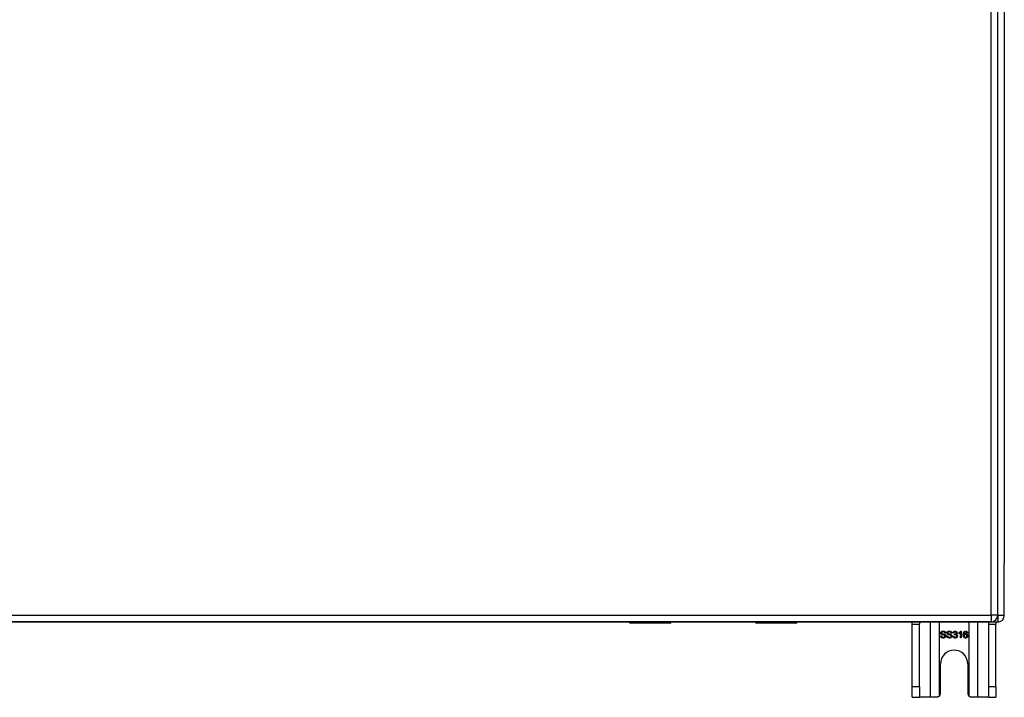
# Model space of a CAD drawing. Header units: inches. Extents: x 12 to 265, y 22 to 126.
# Tile 54 of 110: x 122 to 137, y 65 to 75. Entities that reach past the tile are written whole.
import ezdxf

# ---------------------------------------------------------------- set-up
doc = ezdxf.new("R2010")
doc.units = ezdxf.units.IN
doc.header["$MEASUREMENT"] = 0
doc.layers.add('Visible Edges(ANSI)', color=7, linetype='Continuous', lineweight=25)
doc.layers.add('Visible Tangent Edges(ANSI)', color=7, linetype='Continuous', lineweight=25)

msp = doc.modelspace()

# ---------------------------------------------------------------- linework, layer by layer
at = {"layer": 'Visible Edges(ANSI)'}
for p, q in [((136.774, 66.052), (136.774, 83.772)), ((136.873, 83.077), (136.873, 66.825)), ((136.873, 66.05), (136.873, 66.825)), ((136.675, 65.953), (89.07, 65.953)), ((131.269, 65.951), (120.678, 65.951)), ((131.879, 65.933), (131.289, 65.933)), ((131.894, 65.953), (131.894, 65.949)), ((133.154, 65.951), (131.894, 65.951)), ((133.154, 65.949), (133.154, 65.953)), ((133.759, 65.933), (133.17, 65.933)), ((136.774, 65.951), (133.779, 65.951)), ((135.498, 65.92), (135.498, 65.951)), ((135.498, 64.982), (135.498, 65.92)), ((135.603, 65.951), (135.603, 65.92)), ((135.603, 64.982), (135.603, 65.92)), ((136.643, 65.92), (136.643, 65.951)), ((136.643, 64.982), (136.643, 65.92)), ((136.748, 65.951), (136.748, 65.92)), ((136.748, 64.982), (136.748, 65.92)), ((135.996, 65.785), (135.983, 65.784)), ((136.089, 65.785), (136.076, 65.784)), ((136.119, 65.786), (136.107, 65.788)), ((136.13, 65.761), (136.131, 65.772)), ((136.192, 65.777), (136.192, 65.789)), ((136.217, 65.714), (136.217, 65.792)), ((136.221, 65.814), (136.229, 65.814)), ((136.229, 65.814), (136.229, 65.714)), ((136.324, 65.789), (136.312, 65.788)), ((135.919, 65.746), (135.932, 65.747)), ((136.012, 65.746), (136.025, 65.747)), ((136.105, 65.74), (136.118, 65.742)), ((136.229, 65.714), (136.217, 65.714)), ((135.92, 64.888), (135.92, 65.326)), ((136.326, 65.326), (136.326, 64.888)), ((135.498, 64.826), (135.498, 64.982)), ((135.603, 64.982), (135.603, 64.826)), ((136.643, 64.826), (136.643, 64.982)), ((136.748, 64.982), (136.748, 64.826)), ((135.498, 64.826), (135.603, 64.826)), ((135.767, 64.826), (135.603, 64.826)), ((135.858, 64.826), (135.767, 64.826)), ((136.479, 64.826), (136.388, 64.826)), ((136.643, 64.826), (136.479, 64.826)), ((136.643, 64.826), (136.748, 64.826))]:
    msp.add_line(p, q, dxfattribs=at)
at = {"layer": 'Visible Edges(ANSI)', "flags": 128}
for points in [[(135.923, 65.788), (135.923, 65.79), (135.923, 65.791), (135.924, 65.793), (135.924, 65.795), (135.925, 65.797), (135.925, 65.799), (135.926, 65.8), (135.927, 65.802), (135.928, 65.803), (135.93, 65.805), (135.931, 65.806), (135.933, 65.808), (135.934, 65.809), (135.936, 65.81), (135.938, 65.811), (135.94, 65.812), (135.942, 65.813), (135.944, 65.813), (135.946, 65.814), (135.949, 65.814), (135.951, 65.815), (135.953, 65.815), (135.956, 65.815), (135.958, 65.815)], [(135.937, 65.766), (135.936, 65.767), (135.935, 65.767), (135.934, 65.768), (135.933, 65.769), (135.932, 65.769), (135.931, 65.77), (135.93, 65.771), (135.929, 65.772), (135.928, 65.773), (135.928, 65.773), (135.927, 65.774), (135.926, 65.775), (135.926, 65.776), (135.925, 65.777), (135.925, 65.778), (135.925, 65.779), (135.924, 65.78), (135.924, 65.781), (135.924, 65.782), (135.923, 65.783), (135.923, 65.784), (135.923, 65.785), (135.923, 65.787), (135.923, 65.788)], [(135.959, 65.804), (135.957, 65.804), (135.955, 65.803), (135.953, 65.803), (135.952, 65.803), (135.95, 65.803), (135.948, 65.802), (135.947, 65.802), (135.946, 65.802), (135.944, 65.801), (135.943, 65.801), (135.942, 65.8), (135.941, 65.799), (135.94, 65.798), (135.94, 65.798), (135.939, 65.797), (135.938, 65.796), (135.938, 65.795), (135.937, 65.794), (135.937, 65.793), (135.936, 65.793), (135.936, 65.792), (135.936, 65.791), (135.936, 65.79), (135.936, 65.789)], [(135.936, 65.789), (135.936, 65.788), (135.936, 65.788), (135.936, 65.787), (135.936, 65.787), (135.936, 65.786), (135.936, 65.786), (135.936, 65.786), (135.936, 65.785), (135.936, 65.785), (135.936, 65.784), (135.937, 65.784), (135.937, 65.784), (135.937, 65.783), (135.937, 65.783), (135.937, 65.783), (135.937, 65.782), (135.938, 65.782), (135.938, 65.782), (135.938, 65.781), (135.938, 65.781), (135.939, 65.781), (135.939, 65.78), (135.939, 65.78), (135.94, 65.78)], [(135.974, 65.755), (135.974, 65.755), (135.973, 65.755), (135.972, 65.756), (135.971, 65.756), (135.969, 65.756), (135.968, 65.757), (135.966, 65.757), (135.965, 65.758), (135.963, 65.758), (135.961, 65.759), (135.959, 65.759), (135.957, 65.76), (135.954, 65.76), (135.952, 65.761), (135.95, 65.761), (135.948, 65.762), (135.946, 65.762), (135.945, 65.763), (135.943, 65.763), (135.942, 65.764), (135.94, 65.764), (135.939, 65.765), (135.938, 65.765), (135.937, 65.766)], [(135.94, 65.78), (135.94, 65.779), (135.941, 65.779), (135.942, 65.778), (135.944, 65.777), (135.945, 65.777), (135.947, 65.776), (135.948, 65.776), (135.95, 65.775), (135.952, 65.774), (135.955, 65.774), (135.957, 65.773), (135.96, 65.773), (135.962, 65.772), (135.965, 65.771), (135.967, 65.771), (135.969, 65.77), (135.971, 65.77), (135.973, 65.769), (135.975, 65.769), (135.977, 65.768), (135.978, 65.768), (135.98, 65.767), (135.981, 65.767), (135.982, 65.766)], [(135.958, 65.815), (135.961, 65.815), (135.964, 65.815), (135.966, 65.815), (135.969, 65.814), (135.971, 65.814), (135.973, 65.813), (135.976, 65.813), (135.978, 65.812), (135.98, 65.811), (135.982, 65.81), (135.984, 65.809), (135.985, 65.807), (135.987, 65.806), (135.988, 65.804), (135.99, 65.803), (135.991, 65.801), (135.992, 65.799), (135.993, 65.798), (135.994, 65.796), (135.995, 65.794), (135.995, 65.792), (135.996, 65.79), (135.996, 65.788), (135.996, 65.785)], [(135.983, 65.784), (135.983, 65.786), (135.983, 65.787), (135.982, 65.789), (135.982, 65.79), (135.982, 65.792), (135.981, 65.793), (135.98, 65.794), (135.98, 65.795), (135.979, 65.796), (135.978, 65.797), (135.977, 65.798), (135.976, 65.799), (135.975, 65.8), (135.974, 65.8), (135.973, 65.801), (135.972, 65.801), (135.97, 65.802), (135.969, 65.802), (135.967, 65.803), (135.966, 65.803), (135.964, 65.803), (135.963, 65.803), (135.961, 65.804), (135.959, 65.804)], [(135.982, 65.766), (135.983, 65.765), (135.985, 65.765), (135.986, 65.764), (135.987, 65.763), (135.988, 65.762), (135.989, 65.762), (135.991, 65.761), (135.991, 65.76), (135.992, 65.759), (135.993, 65.758), (135.994, 65.757), (135.995, 65.756), (135.995, 65.755), (135.996, 65.754), (135.997, 65.753), (135.997, 65.752), (135.997, 65.751), (135.998, 65.749), (135.998, 65.748), (135.998, 65.747), (135.999, 65.746), (135.999, 65.744), (135.999, 65.743), (135.999, 65.742)], [(136.016, 65.788), (136.016, 65.79), (136.016, 65.791), (136.017, 65.793), (136.017, 65.795), (136.018, 65.797), (136.019, 65.799), (136.02, 65.8), (136.021, 65.802), (136.022, 65.803), (136.023, 65.805), (136.024, 65.806), (136.026, 65.808), (136.027, 65.809), (136.029, 65.81), (136.031, 65.811), (136.033, 65.812), (136.035, 65.813), (136.037, 65.813), (136.04, 65.814), (136.042, 65.814), (136.044, 65.815), (136.047, 65.815), (136.049, 65.815), (136.051, 65.815)], [(136.03, 65.766), (136.029, 65.767), (136.028, 65.767), (136.027, 65.768), (136.026, 65.769), (136.025, 65.769), (136.024, 65.77), (136.023, 65.771), (136.022, 65.772), (136.022, 65.773), (136.021, 65.773), (136.02, 65.774), (136.02, 65.775), (136.019, 65.776), (136.019, 65.777), (136.018, 65.778), (136.018, 65.779), (136.017, 65.78), (136.017, 65.781), (136.017, 65.782), (136.017, 65.783), (136.016, 65.784), (136.016, 65.785), (136.016, 65.787), (136.016, 65.788)], [(136.052, 65.804), (136.05, 65.804), (136.048, 65.803), (136.046, 65.803), (136.045, 65.803), (136.043, 65.803), (136.042, 65.802), (136.04, 65.802), (136.039, 65.802), (136.038, 65.801), (136.036, 65.801), (136.035, 65.8), (136.034, 65.799), (136.034, 65.798), (136.033, 65.798), (136.032, 65.797), (136.031, 65.796), (136.031, 65.795), (136.03, 65.794), (136.03, 65.793), (136.03, 65.793), (136.029, 65.792), (136.029, 65.791), (136.029, 65.79), (136.029, 65.789)], [(136.029, 65.789), (136.029, 65.788), (136.029, 65.788), (136.029, 65.787), (136.029, 65.787), (136.029, 65.786), (136.029, 65.786), (136.029, 65.786), (136.029, 65.785), (136.029, 65.785), (136.03, 65.784), (136.03, 65.784), (136.03, 65.784), (136.03, 65.783), (136.03, 65.783), (136.03, 65.783), (136.031, 65.782), (136.031, 65.782), (136.031, 65.782), (136.031, 65.781), (136.032, 65.781), (136.032, 65.781), (136.032, 65.78), (136.033, 65.78), (136.033, 65.78)], [(136.068, 65.755), (136.067, 65.755), (136.066, 65.755), (136.065, 65.756), (136.064, 65.756), (136.063, 65.756), (136.061, 65.757), (136.06, 65.757), (136.058, 65.758), (136.056, 65.758), (136.054, 65.759), (136.052, 65.759), (136.05, 65.76), (136.048, 65.76), (136.045, 65.761), (136.043, 65.761), (136.041, 65.762), (136.04, 65.762), (136.038, 65.763), (136.036, 65.763), (136.035, 65.764), (136.034, 65.764), (136.032, 65.765), (136.031, 65.765), (136.03, 65.766)], [(136.033, 65.78), (136.034, 65.779), (136.034, 65.779), (136.036, 65.778), (136.037, 65.777), (136.038, 65.777), (136.04, 65.776), (136.042, 65.776), (136.043, 65.775), (136.046, 65.774), (136.048, 65.774), (136.05, 65.773), (136.053, 65.773), (136.056, 65.772), (136.058, 65.771), (136.06, 65.771), (136.063, 65.77), (136.065, 65.77), (136.067, 65.769), (136.068, 65.769), (136.07, 65.768), (136.071, 65.768), (136.073, 65.767), (136.074, 65.767), (136.075, 65.766)], [(136.051, 65.815), (136.054, 65.815), (136.057, 65.815), (136.059, 65.815), (136.062, 65.814), (136.064, 65.814), (136.067, 65.813), (136.069, 65.813), (136.071, 65.812), (136.073, 65.811), (136.075, 65.81), (136.077, 65.809), (136.079, 65.807), (136.08, 65.806), (136.082, 65.804), (136.083, 65.803), (136.084, 65.801), (136.085, 65.799), (136.086, 65.798), (136.087, 65.796), (136.088, 65.794), (136.088, 65.792), (136.089, 65.79), (136.089, 65.788), (136.089, 65.785)], [(136.076, 65.784), (136.076, 65.786), (136.076, 65.787), (136.076, 65.789), (136.075, 65.79), (136.075, 65.792), (136.074, 65.793), (136.074, 65.794), (136.073, 65.795), (136.072, 65.796), (136.071, 65.797), (136.071, 65.798), (136.07, 65.799), (136.069, 65.8), (136.067, 65.8), (136.066, 65.801), (136.065, 65.801), (136.064, 65.802), (136.062, 65.802), (136.061, 65.803), (136.059, 65.803), (136.057, 65.803), (136.056, 65.803), (136.054, 65.804), (136.052, 65.804)], [(136.075, 65.766), (136.077, 65.765), (136.078, 65.765), (136.079, 65.764), (136.08, 65.763), (136.082, 65.762), (136.083, 65.762), (136.084, 65.761), (136.085, 65.76), (136.086, 65.759), (136.086, 65.758), (136.087, 65.757), (136.088, 65.756), (136.089, 65.755), (136.089, 65.754), (136.09, 65.753), (136.09, 65.752), (136.091, 65.751), (136.091, 65.749), (136.091, 65.748), (136.092, 65.747), (136.092, 65.746), (136.092, 65.744), (136.092, 65.743), (136.092, 65.742)], [(136.107, 65.788), (136.107, 65.79), (136.107, 65.792), (136.108, 65.794), (136.109, 65.796), (136.109, 65.797), (136.11, 65.799), (136.111, 65.8), (136.112, 65.802), (136.113, 65.803), (136.114, 65.805), (136.115, 65.806), (136.117, 65.807), (136.118, 65.808), (136.12, 65.809), (136.121, 65.81), (136.123, 65.811), (136.124, 65.812), (136.126, 65.812), (136.127, 65.813), (136.129, 65.813), (136.131, 65.813), (136.133, 65.814), (136.135, 65.814), (136.137, 65.814)], [(136.137, 65.804), (136.136, 65.804), (136.135, 65.804), (136.133, 65.804), (136.132, 65.803), (136.131, 65.803), (136.13, 65.803), (136.129, 65.802), (136.128, 65.802), (136.127, 65.801), (136.127, 65.801), (136.126, 65.8), (136.125, 65.799), (136.124, 65.799), (136.123, 65.798), (136.123, 65.797), (136.122, 65.796), (136.122, 65.795), (136.121, 65.794), (136.121, 65.793), (136.12, 65.791), (136.12, 65.79), (136.119, 65.789), (136.119, 65.787), (136.119, 65.786)], [(136.131, 65.772), (136.131, 65.772), (136.131, 65.772), (136.131, 65.772), (136.131, 65.772), (136.131, 65.772), (136.131, 65.772), (136.132, 65.772), (136.132, 65.772), (136.132, 65.772), (136.132, 65.772), (136.132, 65.772), (136.132, 65.772), (136.132, 65.772), (136.132, 65.772), (136.132, 65.772), (136.132, 65.772), (136.132, 65.772), (136.132, 65.772), (136.133, 65.772), (136.133, 65.772), (136.133, 65.772), (136.133, 65.772), (136.133, 65.772), (136.133, 65.772)], [(136.133, 65.772), (136.134, 65.772), (136.135, 65.772), (136.137, 65.772), (136.138, 65.772), (136.139, 65.772), (136.14, 65.773), (136.141, 65.773), (136.143, 65.773), (136.144, 65.774), (136.145, 65.774), (136.146, 65.775), (136.147, 65.776), (136.148, 65.776), (136.149, 65.777), (136.15, 65.778), (136.15, 65.779), (136.151, 65.78), (136.152, 65.781), (136.152, 65.782), (136.153, 65.783), (136.153, 65.784), (136.153, 65.786), (136.153, 65.787), (136.153, 65.788)], [(136.137, 65.814), (136.139, 65.814), (136.141, 65.814), (136.143, 65.813), (136.144, 65.813), (136.146, 65.813), (136.148, 65.812), (136.15, 65.811), (136.152, 65.81), (136.153, 65.809), (136.155, 65.808), (136.156, 65.807), (136.158, 65.806), (136.159, 65.805), (136.16, 65.804), (136.161, 65.802), (136.162, 65.801), (136.163, 65.799), (136.164, 65.798), (136.164, 65.796), (136.165, 65.795), (136.165, 65.793), (136.166, 65.791), (136.166, 65.79), (136.166, 65.788)], [(136.153, 65.788), (136.153, 65.789), (136.153, 65.79), (136.153, 65.791), (136.153, 65.792), (136.152, 65.793), (136.152, 65.794), (136.152, 65.795), (136.151, 65.796), (136.151, 65.797), (136.15, 65.798), (136.149, 65.799), (136.149, 65.799), (136.148, 65.8), (136.147, 65.801), (136.146, 65.801), (136.145, 65.802), (136.144, 65.802), (136.143, 65.803), (136.142, 65.803), (136.141, 65.803), (136.14, 65.804), (136.139, 65.804), (136.138, 65.804), (136.137, 65.804)], [(136.166, 65.788), (136.166, 65.787), (136.166, 65.786), (136.166, 65.785), (136.166, 65.784), (136.165, 65.783), (136.165, 65.782), (136.165, 65.781), (136.164, 65.78), (136.164, 65.779), (136.163, 65.778), (136.163, 65.777), (136.162, 65.776), (136.162, 65.775), (136.161, 65.774), (136.16, 65.774), (136.16, 65.773), (136.159, 65.772), (136.158, 65.771), (136.157, 65.771), (136.156, 65.77), (136.155, 65.769), (136.154, 65.769), (136.153, 65.768), (136.152, 65.768)], [(136.152, 65.768), (136.154, 65.767), (136.155, 65.767), (136.156, 65.766), (136.158, 65.766), (136.159, 65.765), (136.16, 65.765), (136.161, 65.764), (136.162, 65.763), (136.163, 65.762), (136.164, 65.761), (136.165, 65.76), (136.166, 65.759), (136.167, 65.758), (136.167, 65.757), (136.168, 65.756), (136.169, 65.755), (136.169, 65.753), (136.17, 65.752), (136.17, 65.751), (136.17, 65.749), (136.17, 65.748), (136.171, 65.746), (136.171, 65.745), (136.171, 65.743)], [(136.192, 65.789), (136.194, 65.79), (136.196, 65.79), (136.197, 65.791), (136.199, 65.792), (136.2, 65.793), (136.202, 65.794), (136.203, 65.795), (136.205, 65.796), (136.206, 65.797), (136.208, 65.798), (136.209, 65.799), (136.21, 65.801), (136.212, 65.802), (136.213, 65.803), (136.214, 65.804), (136.215, 65.805), (136.216, 65.806), (136.217, 65.807), (136.218, 65.808), (136.219, 65.81), (136.219, 65.811), (136.22, 65.812), (136.221, 65.813), (136.221, 65.814)], [(136.217, 65.792), (136.216, 65.791), (136.215, 65.79), (136.214, 65.79), (136.214, 65.789), (136.213, 65.788), (136.212, 65.788), (136.211, 65.787), (136.21, 65.786), (136.209, 65.785), (136.208, 65.785), (136.206, 65.784), (136.205, 65.783), (136.204, 65.783), (136.203, 65.782), (136.202, 65.781), (136.201, 65.781), (136.199, 65.78), (136.198, 65.78), (136.197, 65.779), (136.196, 65.779), (136.195, 65.778), (136.194, 65.778), (136.193, 65.777), (136.192, 65.777)], [(136.26, 65.76), (136.26, 65.763), (136.26, 65.765), (136.26, 65.767), (136.26, 65.77), (136.261, 65.772), (136.261, 65.774), (136.261, 65.776), (136.261, 65.778), (136.262, 65.78), (136.262, 65.782), (136.262, 65.784), (136.263, 65.785), (136.263, 65.787), (136.264, 65.789), (136.264, 65.79), (136.265, 65.792), (136.265, 65.793), (136.266, 65.795), (136.267, 65.796), (136.267, 65.798), (136.268, 65.799), (136.269, 65.8), (136.27, 65.801), (136.271, 65.802)], [(136.271, 65.802), (136.272, 65.803), (136.272, 65.804), (136.273, 65.805), (136.274, 65.806), (136.275, 65.807), (136.276, 65.807), (136.277, 65.808), (136.278, 65.809), (136.279, 65.809), (136.28, 65.81), (136.281, 65.811), (136.282, 65.811), (136.283, 65.811), (136.284, 65.812), (136.285, 65.812), (136.286, 65.813), (136.287, 65.813), (136.288, 65.813), (136.29, 65.813), (136.291, 65.814), (136.292, 65.814), (136.293, 65.814), (136.295, 65.814), (136.296, 65.814)], [(136.285, 65.801), (136.284, 65.8), (136.283, 65.799), (136.282, 65.798), (136.281, 65.797), (136.28, 65.796), (136.28, 65.795), (136.279, 65.794), (136.278, 65.793), (136.278, 65.792), (136.277, 65.791), (136.276, 65.79), (136.276, 65.788), (136.275, 65.787), (136.275, 65.785), (136.274, 65.784), (136.274, 65.782), (136.273, 65.78), (136.273, 65.778), (136.273, 65.776), (136.273, 65.774), (136.273, 65.772), (136.272, 65.77), (136.272, 65.767), (136.272, 65.765)], [(136.272, 65.765), (136.273, 65.766), (136.274, 65.767), (136.275, 65.768), (136.275, 65.769), (136.276, 65.77), (136.277, 65.771), (136.278, 65.772), (136.279, 65.773), (136.28, 65.773), (136.281, 65.774), (136.282, 65.775), (136.283, 65.775), (136.284, 65.776), (136.285, 65.776), (136.286, 65.777), (136.287, 65.777), (136.289, 65.777), (136.29, 65.778), (136.291, 65.778), (136.292, 65.778), (136.293, 65.778), (136.294, 65.778), (136.295, 65.778), (136.297, 65.778)], [(136.294, 65.768), (136.293, 65.768), (136.291, 65.767), (136.29, 65.767), (136.289, 65.767), (136.288, 65.767), (136.286, 65.766), (136.285, 65.766), (136.284, 65.765), (136.283, 65.764), (136.282, 65.763), (136.281, 65.763), (136.28, 65.762), (136.279, 65.761), (136.278, 65.759), (136.277, 65.758), (136.277, 65.757), (136.276, 65.756), (136.276, 65.755), (136.275, 65.753), (136.275, 65.752), (136.274, 65.751), (136.274, 65.749), (136.274, 65.747), (136.274, 65.746)], [(136.295, 65.804), (136.295, 65.804), (136.294, 65.804), (136.294, 65.804), (136.293, 65.804), (136.293, 65.804), (136.292, 65.804), (136.292, 65.804), (136.291, 65.803), (136.291, 65.803), (136.291, 65.803), (136.29, 65.803), (136.29, 65.803), (136.289, 65.803), (136.289, 65.803), (136.288, 65.803), (136.288, 65.802), (136.288, 65.802), (136.287, 65.802), (136.287, 65.802), (136.286, 65.802), (136.286, 65.801), (136.286, 65.801), (136.285, 65.801), (136.285, 65.801)], [(136.313, 65.745), (136.313, 65.747), (136.313, 65.749), (136.313, 65.75), (136.313, 65.752), (136.313, 65.753), (136.312, 65.754), (136.312, 65.756), (136.311, 65.757), (136.31, 65.758), (136.31, 65.759), (136.309, 65.761), (136.308, 65.762), (136.307, 65.763), (136.306, 65.763), (136.305, 65.764), (136.304, 65.765), (136.303, 65.766), (136.302, 65.766), (136.301, 65.767), (136.299, 65.767), (136.298, 65.767), (136.297, 65.767), (136.295, 65.768), (136.294, 65.768)], [(136.308, 65.799), (136.307, 65.799), (136.307, 65.799), (136.306, 65.8), (136.306, 65.8), (136.305, 65.801), (136.305, 65.801), (136.304, 65.801), (136.304, 65.801), (136.303, 65.802), (136.303, 65.802), (136.302, 65.802), (136.302, 65.803), (136.301, 65.803), (136.301, 65.803), (136.3, 65.803), (136.3, 65.803), (136.299, 65.803), (136.299, 65.804), (136.298, 65.804), (136.298, 65.804), (136.297, 65.804), (136.296, 65.804), (136.296, 65.804), (136.295, 65.804)], [(136.296, 65.814), (136.298, 65.814), (136.3, 65.814), (136.302, 65.813), (136.303, 65.813), (136.305, 65.813), (136.307, 65.812), (136.308, 65.812), (136.31, 65.811), (136.311, 65.81), (136.313, 65.809), (136.314, 65.808), (136.315, 65.807), (136.317, 65.806), (136.318, 65.805), (136.319, 65.804), (136.32, 65.802), (136.321, 65.801), (136.321, 65.799), (136.322, 65.798), (136.323, 65.796), (136.323, 65.794), (136.324, 65.793), (136.324, 65.791), (136.324, 65.789)], [(136.297, 65.778), (136.299, 65.778), (136.301, 65.778), (136.302, 65.778), (136.304, 65.777), (136.306, 65.777), (136.308, 65.776), (136.31, 65.775), (136.311, 65.774), (136.313, 65.773), (136.314, 65.772), (136.316, 65.771), (136.317, 65.769), (136.319, 65.768), (136.32, 65.766), (136.321, 65.764), (136.322, 65.763), (136.323, 65.761), (136.324, 65.759), (136.325, 65.757), (136.325, 65.755), (136.326, 65.753), (136.326, 65.751), (136.326, 65.748), (136.326, 65.746)], [(136.312, 65.788), (136.312, 65.789), (136.312, 65.789), (136.312, 65.79), (136.312, 65.79), (136.311, 65.791), (136.311, 65.791), (136.311, 65.792), (136.311, 65.792), (136.311, 65.793), (136.311, 65.793), (136.31, 65.794), (136.31, 65.794), (136.31, 65.795), (136.31, 65.795), (136.31, 65.796), (136.309, 65.796), (136.309, 65.796), (136.309, 65.797), (136.309, 65.797), (136.308, 65.797), (136.308, 65.798), (136.308, 65.798), (136.308, 65.798), (136.308, 65.799)], [(135.962, 65.712), (135.959, 65.712), (135.955, 65.712), (135.952, 65.712), (135.949, 65.713), (135.947, 65.713), (135.944, 65.714), (135.942, 65.715), (135.939, 65.716), (135.937, 65.717), (135.935, 65.718), (135.933, 65.719), (135.931, 65.721), (135.929, 65.722), (135.928, 65.724), (135.926, 65.726), (135.925, 65.728), (135.924, 65.73), (135.922, 65.732), (135.922, 65.734), (135.921, 65.736), (135.92, 65.738), (135.92, 65.741), (135.919, 65.743), (135.919, 65.746)], [(135.932, 65.747), (135.932, 65.745), (135.932, 65.743), (135.933, 65.741), (135.933, 65.74), (135.934, 65.738), (135.934, 65.737), (135.935, 65.736), (135.936, 65.734), (135.937, 65.733), (135.938, 65.732), (135.939, 65.731), (135.94, 65.73), (135.941, 65.729), (135.943, 65.728), (135.944, 65.727), (135.946, 65.727), (135.948, 65.726), (135.949, 65.725), (135.951, 65.725), (135.953, 65.724), (135.955, 65.724), (135.957, 65.724), (135.959, 65.724), (135.961, 65.724)], [(135.961, 65.724), (135.963, 65.724), (135.965, 65.724), (135.967, 65.724), (135.968, 65.724), (135.97, 65.725), (135.972, 65.725), (135.973, 65.725), (135.975, 65.726), (135.976, 65.726), (135.977, 65.727), (135.979, 65.728), (135.98, 65.729), (135.981, 65.729), (135.982, 65.73), (135.983, 65.731), (135.983, 65.732), (135.984, 65.733), (135.985, 65.734), (135.985, 65.735), (135.985, 65.736), (135.986, 65.737), (135.986, 65.738), (135.986, 65.739), (135.986, 65.741)], [(135.999, 65.742), (135.999, 65.74), (135.999, 65.738), (135.998, 65.736), (135.998, 65.734), (135.997, 65.732), (135.996, 65.73), (135.995, 65.729), (135.994, 65.727), (135.993, 65.725), (135.992, 65.723), (135.99, 65.722), (135.989, 65.72), (135.987, 65.719), (135.985, 65.718), (135.983, 65.717), (135.981, 65.716), (135.979, 65.715), (135.977, 65.714), (135.974, 65.713), (135.972, 65.713), (135.97, 65.712), (135.967, 65.712), (135.965, 65.712), (135.962, 65.712)], [(135.986, 65.741), (135.986, 65.741), (135.986, 65.742), (135.986, 65.743), (135.986, 65.744), (135.986, 65.744), (135.986, 65.745), (135.985, 65.746), (135.985, 65.746), (135.985, 65.747), (135.984, 65.748), (135.984, 65.748), (135.983, 65.749), (135.983, 65.749), (135.982, 65.75), (135.982, 65.751), (135.981, 65.751), (135.981, 65.752), (135.98, 65.752), (135.979, 65.753), (135.978, 65.753), (135.977, 65.753), (135.976, 65.754), (135.975, 65.754), (135.974, 65.755)], [(136.055, 65.712), (136.052, 65.712), (136.049, 65.712), (136.046, 65.712), (136.043, 65.713), (136.04, 65.713), (136.037, 65.714), (136.035, 65.715), (136.032, 65.716), (136.03, 65.717), (136.028, 65.718), (136.026, 65.719), (136.024, 65.721), (136.022, 65.722), (136.021, 65.724), (136.019, 65.726), (136.018, 65.728), (136.017, 65.73), (136.016, 65.732), (136.015, 65.734), (136.014, 65.736), (136.013, 65.738), (136.013, 65.741), (136.013, 65.743), (136.012, 65.746)], [(136.025, 65.747), (136.025, 65.745), (136.026, 65.743), (136.026, 65.741), (136.026, 65.74), (136.027, 65.738), (136.028, 65.737), (136.028, 65.736), (136.029, 65.734), (136.03, 65.733), (136.031, 65.732), (136.032, 65.731), (136.033, 65.73), (136.035, 65.729), (136.036, 65.728), (136.038, 65.727), (136.039, 65.727), (136.041, 65.726), (136.043, 65.725), (136.045, 65.725), (136.046, 65.724), (136.048, 65.724), (136.05, 65.724), (136.052, 65.724), (136.055, 65.724)], [(136.092, 65.742), (136.092, 65.74), (136.092, 65.738), (136.091, 65.736), (136.091, 65.734), (136.09, 65.732), (136.09, 65.73), (136.089, 65.729), (136.088, 65.727), (136.086, 65.725), (136.085, 65.723), (136.084, 65.722), (136.082, 65.72), (136.08, 65.719), (136.078, 65.718), (136.076, 65.717), (136.074, 65.716), (136.072, 65.715), (136.07, 65.714), (136.068, 65.713), (136.065, 65.713), (136.063, 65.712), (136.06, 65.712), (136.058, 65.712), (136.055, 65.712)], [(136.055, 65.724), (136.056, 65.724), (136.058, 65.724), (136.06, 65.724), (136.062, 65.724), (136.063, 65.725), (136.065, 65.725), (136.066, 65.725), (136.068, 65.726), (136.069, 65.726), (136.071, 65.727), (136.072, 65.728), (136.073, 65.729), (136.074, 65.729), (136.075, 65.73), (136.076, 65.731), (136.077, 65.732), (136.077, 65.733), (136.078, 65.734), (136.078, 65.735), (136.079, 65.736), (136.079, 65.737), (136.079, 65.738), (136.079, 65.739), (136.079, 65.741)], [(136.079, 65.741), (136.079, 65.741), (136.079, 65.742), (136.079, 65.743), (136.079, 65.744), (136.079, 65.744), (136.079, 65.745), (136.078, 65.746), (136.078, 65.746), (136.078, 65.747), (136.078, 65.748), (136.077, 65.748), (136.077, 65.749), (136.076, 65.749), (136.076, 65.75), (136.075, 65.751), (136.074, 65.751), (136.074, 65.752), (136.073, 65.752), (136.072, 65.753), (136.071, 65.753), (136.071, 65.753), (136.07, 65.754), (136.069, 65.754), (136.068, 65.755)], [(136.137, 65.712), (136.135, 65.712), (136.133, 65.712), (136.131, 65.712), (136.129, 65.713), (136.127, 65.713), (136.125, 65.714), (136.123, 65.715), (136.122, 65.715), (136.12, 65.716), (136.118, 65.717), (136.117, 65.718), (136.115, 65.72), (136.114, 65.721), (136.113, 65.722), (136.111, 65.724), (136.11, 65.725), (136.109, 65.727), (136.108, 65.729), (136.108, 65.73), (136.107, 65.732), (136.106, 65.734), (136.106, 65.736), (136.106, 65.738), (136.105, 65.74)], [(136.118, 65.742), (136.118, 65.74), (136.118, 65.738), (136.119, 65.737), (136.119, 65.735), (136.12, 65.734), (136.12, 65.733), (136.121, 65.731), (136.122, 65.73), (136.122, 65.729), (136.123, 65.728), (136.124, 65.727), (136.125, 65.727), (136.126, 65.726), (136.127, 65.725), (136.127, 65.725), (136.128, 65.724), (136.129, 65.724), (136.13, 65.723), (136.131, 65.723), (136.133, 65.722), (136.134, 65.722), (136.135, 65.722), (136.136, 65.722), (136.137, 65.722)], [(136.138, 65.762), (136.138, 65.762), (136.138, 65.762), (136.137, 65.762), (136.137, 65.762), (136.137, 65.762), (136.136, 65.762), (136.136, 65.762), (136.136, 65.762), (136.135, 65.762), (136.135, 65.762), (136.135, 65.762), (136.134, 65.762), (136.134, 65.762), (136.134, 65.762), (136.133, 65.762), (136.133, 65.762), (136.132, 65.762), (136.132, 65.762), (136.132, 65.761), (136.131, 65.761), (136.131, 65.761), (136.13, 65.761), (136.13, 65.761), (136.13, 65.761)], [(136.171, 65.743), (136.171, 65.741), (136.171, 65.739), (136.17, 65.737), (136.17, 65.735), (136.169, 65.733), (136.168, 65.731), (136.168, 65.729), (136.167, 65.727), (136.165, 65.726), (136.164, 65.724), (136.163, 65.722), (136.161, 65.721), (136.16, 65.719), (136.158, 65.718), (136.156, 65.717), (136.154, 65.716), (136.152, 65.715), (136.15, 65.714), (136.148, 65.713), (136.146, 65.713), (136.144, 65.712), (136.142, 65.712), (136.139, 65.712), (136.137, 65.712)], [(136.137, 65.722), (136.139, 65.722), (136.14, 65.722), (136.141, 65.722), (136.143, 65.723), (136.144, 65.723), (136.145, 65.723), (136.146, 65.724), (136.148, 65.725), (136.149, 65.725), (136.15, 65.726), (136.151, 65.727), (136.152, 65.728), (136.153, 65.729), (136.154, 65.73), (136.154, 65.731), (136.155, 65.732), (136.156, 65.734), (136.156, 65.735), (136.157, 65.736), (136.157, 65.737), (136.157, 65.739), (136.158, 65.74), (136.158, 65.741), (136.158, 65.743)], [(136.158, 65.743), (136.158, 65.744), (136.158, 65.746), (136.157, 65.747), (136.157, 65.748), (136.157, 65.749), (136.156, 65.751), (136.156, 65.752), (136.155, 65.753), (136.155, 65.754), (136.154, 65.755), (136.153, 65.756), (136.152, 65.757), (136.151, 65.758), (136.15, 65.758), (136.149, 65.759), (136.148, 65.76), (136.147, 65.76), (136.146, 65.761), (136.145, 65.761), (136.144, 65.762), (136.142, 65.762), (136.141, 65.762), (136.14, 65.762), (136.138, 65.762)], [(136.295, 65.712), (136.292, 65.712), (136.29, 65.712), (136.287, 65.713), (136.285, 65.713), (136.283, 65.714), (136.281, 65.715), (136.279, 65.716), (136.277, 65.717), (136.275, 65.718), (136.273, 65.72), (136.271, 65.721), (136.27, 65.723), (136.268, 65.725), (136.267, 65.727), (136.265, 65.73), (136.264, 65.732), (136.263, 65.735), (136.262, 65.738), (136.262, 65.741), (136.261, 65.745), (136.261, 65.748), (136.26, 65.752), (136.26, 65.756), (136.26, 65.76)], [(136.274, 65.746), (136.274, 65.744), (136.274, 65.743), (136.275, 65.741), (136.275, 65.74), (136.275, 65.738), (136.276, 65.737), (136.276, 65.735), (136.277, 65.734), (136.278, 65.732), (136.278, 65.731), (136.279, 65.73), (136.28, 65.729), (136.281, 65.728), (136.282, 65.727), (136.283, 65.726), (136.284, 65.725), (136.286, 65.724), (136.287, 65.724), (136.288, 65.723), (136.289, 65.723), (136.291, 65.722), (136.292, 65.722), (136.293, 65.722), (136.294, 65.722)], [(136.294, 65.722), (136.296, 65.722), (136.297, 65.722), (136.298, 65.722), (136.299, 65.723), (136.301, 65.723), (136.302, 65.723), (136.303, 65.724), (136.304, 65.725), (136.305, 65.725), (136.306, 65.726), (136.307, 65.727), (136.308, 65.728), (136.309, 65.729), (136.31, 65.73), (136.31, 65.732), (136.311, 65.733), (136.312, 65.734), (136.312, 65.736), (136.312, 65.737), (136.313, 65.739), (136.313, 65.74), (136.313, 65.742), (136.313, 65.743), (136.313, 65.745)], [(136.326, 65.746), (136.326, 65.744), (136.326, 65.741), (136.326, 65.739), (136.325, 65.737), (136.325, 65.735), (136.324, 65.733), (136.323, 65.731), (136.322, 65.729), (136.321, 65.727), (136.32, 65.725), (136.319, 65.723), (136.317, 65.721), (136.316, 65.72), (136.314, 65.719), (136.313, 65.717), (136.311, 65.716), (136.309, 65.715), (136.307, 65.714), (136.305, 65.714), (136.303, 65.713), (136.301, 65.712), (136.299, 65.712), (136.297, 65.712), (136.295, 65.712)], [(135.902, 64.844), (135.9, 64.843), (135.899, 64.841), (135.897, 64.84), (135.895, 64.839), (135.894, 64.838), (135.892, 64.836), (135.89, 64.835), (135.889, 64.834), (135.887, 64.833), (135.885, 64.832), (135.883, 64.831), (135.881, 64.831), (135.879, 64.83), (135.877, 64.829), (135.875, 64.829), (135.873, 64.828), (135.871, 64.828), (135.869, 64.827), (135.867, 64.827), (135.865, 64.827), (135.863, 64.826), (135.862, 64.826), (135.86, 64.826), (135.858, 64.826)], [(136.388, 64.826), (136.386, 64.826), (136.384, 64.826), (136.382, 64.826), (136.38, 64.827), (136.378, 64.827), (136.376, 64.827), (136.374, 64.828), (136.372, 64.828), (136.37, 64.829), (136.368, 64.829), (136.366, 64.83), (136.364, 64.831), (136.362, 64.831), (136.361, 64.832), (136.359, 64.833), (136.357, 64.834), (136.355, 64.835), (136.353, 64.836), (136.352, 64.838), (136.35, 64.839), (136.348, 64.84), (136.347, 64.841), (136.345, 64.843), (136.344, 64.844)]]:
    msp.add_lwpolyline(points, dxfattribs=at)
at = {"layer": 'Visible Edges(ANSI)'}
for centre, radius, start, end in [((131.289, 65.953), 0.0197, 180.55, 270), ((131.879, 65.949), 0.0157, 270, 0), ((133.17, 65.949), 0.0157, 180, 270), ((133.759, 65.953), 0.0197, 270, 359.45), ((136.675, 66.052), 0.099, 270, 0), ((136.774, 66.05), 0.099, 270, 0), ((136.123, 65.326), 0.203, 0, 180), ((135.858, 64.888), 0.062, 314.9335, 0), ((136.388, 64.888), 0.062, 180, 225.0665)]:
    msp.add_arc(centre, radius, start, end, dxfattribs=at)
at = {"layer": 'Visible Tangent Edges(ANSI)'}
for p, q in [((136.675, 66.052), (136.675, 83.772)), ((89.07, 66.052), (136.675, 66.052)), ((131.289, 65.953), (131.289, 65.933)), ((131.879, 65.933), (131.879, 65.953)), ((133.17, 65.953), (133.17, 65.933)), ((133.759, 65.933), (133.759, 65.953)), ((135.498, 65.92), (135.603, 65.92)), ((135.767, 65.951), (135.767, 64.826)), ((135.902, 64.844), (135.902, 65.951)), ((136.344, 65.951), (136.344, 64.844)), ((136.479, 64.826), (136.479, 65.951)), ((136.643, 65.92), (136.748, 65.92)), ((136.675, 66.052), (136.675, 65.953)), ((136.774, 66.052), (136.675, 66.052)), ((136.873, 66.05), (136.774, 66.05)), ((136.774, 66.042), (136.774, 65.951)), ((135.603, 64.982), (135.498, 64.982)), ((136.748, 64.982), (136.643, 64.982))]:
    msp.add_line(p, q, dxfattribs=at)
at = {"layer": 'Visible Tangent Edges(ANSI)', "flags": 128}
for points in [[(131.509, 65.953), (131.51, 65.951), (131.511, 65.949), (131.513, 65.948), (131.515, 65.947), (131.517, 65.946), (131.519, 65.945), (131.522, 65.944), (131.525, 65.943), (131.529, 65.942), (131.532, 65.942), (131.536, 65.942), (131.54, 65.942), (131.544, 65.942), (131.547, 65.942), (131.551, 65.942), (131.554, 65.943), (131.558, 65.944), (131.561, 65.945), (131.563, 65.946), (131.565, 65.947), (131.567, 65.948), (131.569, 65.949), (131.57, 65.951), (131.571, 65.953)], [(131.551, 65.953), (131.55, 65.952), (131.55, 65.952), (131.549, 65.952), (131.548, 65.952), (131.547, 65.952), (131.546, 65.952), (131.545, 65.951), (131.544, 65.951), (131.543, 65.951), (131.542, 65.951), (131.541, 65.951), (131.54, 65.951), (131.539, 65.951), (131.538, 65.951), (131.537, 65.951), (131.536, 65.951), (131.535, 65.951), (131.534, 65.952), (131.533, 65.952), (131.532, 65.952), (131.531, 65.952), (131.53, 65.952), (131.53, 65.952), (131.529, 65.953)], [(133.478, 65.953), (133.478, 65.951), (133.48, 65.949), (133.481, 65.948), (133.483, 65.947), (133.485, 65.946), (133.488, 65.945), (133.491, 65.944), (133.494, 65.943), (133.497, 65.942), (133.501, 65.942), (133.505, 65.942), (133.508, 65.942), (133.512, 65.942), (133.516, 65.942), (133.519, 65.942), (133.523, 65.943), (133.526, 65.944), (133.529, 65.945), (133.532, 65.946), (133.534, 65.947), (133.536, 65.948), (133.537, 65.949), (133.539, 65.951), (133.539, 65.953)], [(133.52, 65.953), (133.519, 65.952), (133.518, 65.952), (133.517, 65.952), (133.516, 65.952), (133.515, 65.952), (133.514, 65.952), (133.513, 65.951), (133.512, 65.951), (133.511, 65.951), (133.51, 65.951), (133.509, 65.951), (133.508, 65.951), (133.507, 65.951), (133.507, 65.951), (133.506, 65.951), (133.505, 65.951), (133.504, 65.951), (133.503, 65.952), (133.502, 65.952), (133.501, 65.952), (133.5, 65.952), (133.499, 65.952), (133.498, 65.952), (133.497, 65.953)]]:
    msp.add_lwpolyline(points, dxfattribs=at)

doc.saveas('drawing.dxf')
